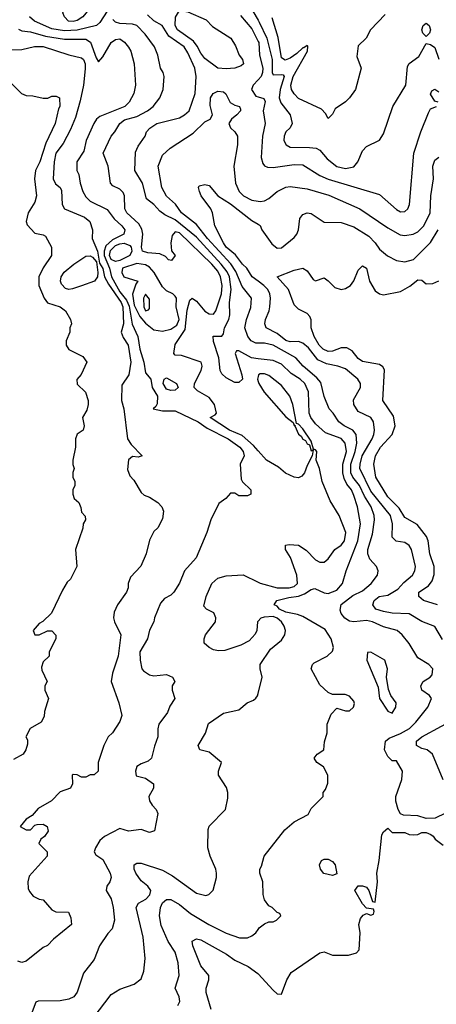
# Model space of a CAD drawing. Header units: inches. Extents: x 2348341 to 2479810, y 460419 to 613669.
# Tile 28 of 256: x 2378879 to 2380838, y 482235 to 486857. Entities that reach past the tile are written whole.
import ezdxf

# ---------------------------------------------------------------- set-up
doc = ezdxf.new("R2010")
doc.units = ezdxf.units.IN
doc.header["$MEASUREMENT"] = 0
doc.layers.add('C3478', color=7, linetype='Continuous')
doc.layers.add('C3488', color=7, linetype='Continuous')

msp = doc.modelspace()

# ---------------------------------------------------------------- linework, layer by layer
at = {"layer": 'C3478', "color": 2}
for points, elevation in [([(2379130, 486848.4), (2379109.2, 486850), (2379089.3, 486870), (2379082.7, 486890), (2379089.3, 486910), (2379100.1, 486919.9), (2379115.3, 486930), (2379150, 486938.4), (2379210, 486938.8), (2379224.7, 486930), (2379176.3, 486870), (2379150, 486853.6)], 122), ([(2379850, 486626), (2379810, 486629.5), (2379750, 486674.5), (2379730, 486699.3), (2379713.6, 486733.6), (2379696.3, 486756.3), (2379620.5, 486810), (2379610, 486829.3), (2379611.6, 486868.4), (2379630, 486901), (2379670, 486894.8), (2379755.9, 486855.9), (2379785.8, 486825.8), (2379871.3, 486770), (2379894.4, 486734.4), (2379911.3, 486690), (2379926, 486670), (2379931.3, 486650), (2379919.8, 486640.2), (2379890, 486629.7)], 118), ([(2379330, 485722), (2379310, 485731.3), (2379301.7, 485750), (2379306.3, 485773.7), (2379330, 485796.5), (2379350, 485805.2), (2379370, 485807.8), (2379397.3, 485797.3), (2379403.8, 485790), (2379406.4, 485770), (2379397.1, 485750), (2379350, 485726)], 126), ([(2379110, 485590.9), (2379095.1, 485595), (2379075.3, 485615.3), (2379071.1, 485630), (2379074, 485650), (2379088.2, 485671.8), (2379133.6, 485710), (2379190, 485747.2), (2379210, 485748.5), (2379222, 485742), (2379239.9, 485719.9), (2379247.2, 485670), (2379244.2, 485650), (2379230.2, 485629.8), (2379170, 485608.3), (2379126.9, 485593.1)], 134), ([(2379430, 485712), (2379362.6, 485690), (2379359, 485670), (2379369.3, 485649.3), (2379434.8, 485630), (2379424.7, 485615.3), (2379409, 485569), (2379417.8, 485517.8), (2379444.1, 485464.1), (2379470, 485432.9), (2379510, 485402), (2379550, 485394.9), (2379590, 485403.9), (2379617.3, 485422.7), (2379628.5, 485450), (2379614, 485510), (2379616.2, 485550), (2379610, 485559.3), (2379599.3, 485570), (2379570, 485584.2), (2379550, 485602.4), (2379510.9, 485670.9), (2379490, 485695.1), (2379470, 485707)], 130), ([(2379470, 485568), (2379461, 485550), (2379462, 485510), (2379470, 485490.8), (2379484.7, 485495.3), (2379490, 485502), (2379490, 485546)], 134), ([(2379590, 485116.3), (2379570, 485122.4), (2379554.3, 485150), (2379558, 485170), (2379570, 485175.6), (2379617, 485150), (2379624.9, 485130), (2379610, 485118.4)], 126)]:
    msp.add_lwpolyline(points, close=True, dxfattribs=dict(at, elevation=elevation))
for points, elevation in [([(2379950, 486939.1), (2380000, 486854.3)], 126), ([(2379290, 486897.2), (2379255.8, 486844.2), (2379241, 486830), (2379150, 486808), (2379090, 486804.4), (2379030, 486814), (2378949.2, 486850), (2378926, 486870)], 126), ([(2380000, 485265.8), (2379969.6, 485269.6), (2379910, 485302), (2379898, 485302), (2379892, 485290), (2379924, 485190), (2379926, 485170), (2379910, 485154), (2379890, 485154), (2379850, 485175.3), (2379830, 485195.3), (2379821.2, 485210), (2379816, 485270), (2379790, 485346), (2379788, 485372), (2379830, 485372), (2379838, 485382), (2379842.7, 485410), (2379862.9, 485450), (2379867.7, 485472.3), (2379864.8, 485530), (2379873.1, 485590), (2379865.8, 485650), (2379854.1, 485674.1), (2379826.8, 485710), (2379710, 485836.4), (2379610, 485917.7), (2379561.3, 485941.3), (2379538.3, 485958.3), (2379510, 485989.3), (2379476, 486016), (2379456.2, 486090), (2379420.9, 486150), (2379424.1, 486235.9), (2379436.6, 486263.4), (2379469, 486310), (2379476, 486330), (2379491.4, 486348.6), (2379524, 486370), (2379630, 486397.1), (2379654, 486410), (2379676, 486430), (2379703.7, 486510), (2379709.4, 486590), (2379702, 486630), (2379670, 486701.2), (2379651.8, 486730), (2379580.5, 486780.5), (2379549.7, 486829.6), (2379510, 486852), (2379479.8, 486879.8)], 122), ([(2379917, 486877), (2379970, 486814.4), (2380000, 486755.4)], 122), ([(2380000, 484833.4), (2379977.7, 484857.7), (2379924.5, 484904.5), (2379866, 484930), (2379775.3, 484990), (2379798, 485002), (2379804, 485010), (2379795.6, 485050), (2379770, 485083.6), (2379715.1, 485115.1), (2379699.3, 485130), (2379700.7, 485150), (2379732.6, 485210), (2379736.9, 485230), (2379731.6, 485250), (2379640.2, 485280.2), (2379610, 485282.7), (2379604.5, 485290), (2379610, 485332), (2379657.4, 485402.6), (2379667, 485493), (2379678.9, 485541.1), (2379690, 485550.5), (2379710, 485535.8), (2379750, 485488.9), (2379770, 485476.5), (2379790, 485475.5), (2379801.6, 485490), (2379828.2, 485570), (2379830.9, 485610), (2379823.5, 485650), (2379810, 485676.9), (2379783.1, 485710), (2379630, 485856), (2379610, 485861.6), (2379595.3, 485844.7), (2379590.3, 485810), (2379592.5, 485772.5), (2379610.4, 485750), (2379592.8, 485727.2), (2379578, 485730), (2379565.2, 485745.2), (2379537.7, 485757.7), (2379482, 485762), (2379457.2, 485770), (2379451.8, 485790), (2379458, 485850), (2379453.8, 485873.8), (2379439.3, 485899.3), (2379382.4, 485950), (2379373.3, 485970), (2379371.6, 486030), (2379365.8, 486045.8), (2379350, 486060.9), (2379317.6, 486077.6), (2379306.6, 486090), (2379295.1, 486170), (2379272.3, 486230), (2379309.8, 486310.3), (2379327, 486330), (2379349.7, 486370.4), (2379372.6, 486387.4), (2379430, 486403.1), (2379479.3, 486430), (2379506, 486450), (2379538, 486490), (2379553.2, 486530), (2379559, 486590), (2379554, 486610), (2379541.2, 486630), (2379529.3, 486690), (2379512.7, 486730), (2379469.4, 486790), (2379430, 486829.4), (2379410, 486835.8), (2379350, 486839.7), (2379330, 486846), (2379317.5, 486857.5)], 126), ([(2378872.9, 486812.9), (2378890, 486805.6), (2378930, 486799.7), (2378999.8, 486779.8), (2379090, 486766.2), (2379190, 486765.6), (2379212.1, 486752.1), (2379238.4, 486678.4), (2379250, 486659), (2379270, 486682.7), (2379310, 486749.4), (2379330, 486764.5), (2379350, 486766.6), (2379371.4, 486751.4), (2379390, 486729), (2379400.9, 486710), (2379417, 486650), (2379423.6, 486550), (2379416.2, 486510), (2379394.5, 486470), (2379372.7, 486450), (2379256.6, 486403.4), (2379239.5, 486390), (2379227, 486370), (2379192, 486290), (2379180.5, 486239.5), (2379148.4, 486190), (2379148, 486150), (2379158, 486130), (2379163.7, 486090), (2379176, 486050), (2379190, 486025.2), (2379210, 486006), (2379290, 485966.6), (2379323.1, 485923.1), (2379359.5, 485890), (2379374, 485870), (2379369.3, 485850), (2379315.6, 485824.4), (2379284, 485796), (2379276.5, 485770), (2379276.9, 485750), (2379301.4, 485690), (2379310.9, 485650), (2379350, 485579.8), (2379380.8, 485540.8), (2379393.1, 485513.1), (2379407.9, 485427.9), (2379434.4, 485370), (2379443.5, 485310), (2379462, 485250), (2379470, 485199), (2379495.1, 485170), (2379502.7, 485130), (2379527.3, 485090), (2379525.6, 485054.4), (2379519, 485041), (2379506, 485030), (2379550, 485021.2), (2379610, 485021.2), (2379718, 484970), (2379760.2, 484940.2), (2379858.7, 484890), (2379914.3, 484850), (2379929.6, 484830), (2379935.1, 484810), (2379915.3, 484770), (2379920.4, 484700.4), (2379927.3, 484687.3), (2379966, 484650), (2379966, 484630), (2379950, 484622), (2379910, 484622), (2379890, 484634), (2379870, 484634), (2379848, 484610), (2379814.6, 484585.4), (2379777.2, 484510), (2379759, 484450), (2379709.4, 484330.6), (2379654, 484270), (2379630, 484212), (2379604, 484170), (2379590, 484156), (2379560.1, 484139.9), (2379541.2, 484118.8), (2379512.7, 484050), (2379509.2, 484030), (2379490, 483992), (2379479.3, 483950), (2379443.7, 483890), (2379445.2, 483850), (2379454, 483810), (2379460.9, 483800.9), (2379490, 483781.2), (2379510, 483777.2), (2379570, 483784), (2379598, 483770), (2379608, 483750), (2379595.3, 483730), (2379595.3, 483710), (2379608, 483670), (2379585.2, 483634.8), (2379574.8, 483605.2), (2379534, 483550), (2379528.9, 483528.9), (2379528.7, 483490), (2379512.9, 483447.1), (2379499.3, 483390), (2379483.3, 483376.7), (2379450, 483364), (2379430, 483350.6), (2379423.7, 483330), (2379427.2, 483307.2), (2379470, 483296), (2379509, 483270), (2379509, 483250), (2379486, 483210), (2379489.2, 483190), (2379501.2, 483170), (2379521.2, 483150), (2379529.3, 483130), (2379512.7, 483050), (2379490, 483041), (2379450, 483056.3), (2379390, 483047.7), (2379350, 483061), (2379277.2, 483022.8), (2379256, 483004), (2379235.3, 482970), (2379228.7, 482950), (2379236.4, 482936.4), (2379270, 482915.3), (2379304.5, 482850), (2379309.3, 482830.7), (2379302.7, 482810), (2379289.3, 482790), (2379286, 482770), (2379309.2, 482730), (2379319.3, 482690), (2379325.2, 482630), (2379314, 482590), (2379292.9, 482567.1), (2379254, 482510), (2379230, 482444.7), (2379178.6, 482381.4), (2379150, 482292), (2379134, 482270), (2379110, 482258.8), (2379070, 482251), (2378966, 482250), (2378955.3, 482244.7), (2378933.6, 482186.4)], 130), ([(2378816.2, 486716.2), (2378890, 486717), (2378948.5, 486731.5), (2378990, 486731.3), (2379110, 486691.8), (2379170, 486678.4), (2379178.4, 486670), (2379186.6, 486650), (2379186.3, 486626.3), (2379179.3, 486550), (2379163.7, 486476.3), (2379141.4, 486398.6), (2379118.7, 486341.3), (2379083.3, 486276.7), (2379049.7, 486230), (2379041.6, 486190), (2379037.2, 486110), (2379047.2, 486087.2), (2379070, 486068.7), (2379075.9, 486055.9), (2379079.6, 485990), (2379089.5, 485970), (2379184, 485930), (2379209.4, 485909.4), (2379221.2, 485870), (2379219.3, 485830), (2379244.2, 485770), (2379254.5, 485714.5), (2379270, 485689), (2379278.5, 485650), (2379296.3, 485616.3), (2379357, 485530), (2379363.7, 485510), (2379366.6, 485430), (2379357, 485390), (2379365.8, 485365.8), (2379389.4, 485330), (2379401.6, 485250), (2379392.7, 485190), (2379358.6, 485141.4), (2379357.2, 485070), (2379369.3, 485030), (2379386, 484890), (2379403.5, 484863.5), (2379455.3, 484810), (2379436, 484804), (2379410, 484806.8), (2379390, 484791), (2379385.6, 484745.6), (2379396.5, 484716.5), (2379415.5, 484695.5), (2379450, 484638), (2379464.7, 484624.7), (2379490, 484615.3), (2379528, 484590), (2379548, 484570), (2379555.3, 484550), (2379550, 484514), (2379528.4, 484471.6), (2379510, 484454), (2379490, 484414), (2379474, 484350), (2379448.9, 484291.1), (2379400.2, 484239.8), (2379388.9, 484211.1), (2379388.7, 484190), (2379382, 484170), (2379339, 484110), (2379323.7, 484076.3), (2379320.9, 484050), (2379324.5, 484030), (2379355.1, 483970), (2379342, 483870), (2379315.1, 483790), (2379309.3, 483750), (2379346, 483650), (2379359, 483590), (2379350, 483562), (2379315.3, 483510), (2379295.3, 483490), (2379275.3, 483450), (2379248.7, 483370), (2379248, 483330), (2379230, 483312), (2379210, 483312), (2379190, 483302), (2379170, 483302), (2379150, 483312), (2379130, 483314), (2379126, 483310), (2379128, 483270), (2379118, 483250), (2379070, 483232), (2379028, 483190), (2378966.3, 483153.7), (2378938, 483122), (2378910, 483104.7), (2378882, 483070), (2378910, 483054), (2378930, 483054), (2378950, 483075.3), (2378961.4, 483078.6), (2378990, 483081.2), (2379008.7, 483070), (2379012.9, 483047.1), (2378996.5, 483023.5), (2378978, 483010), (2378968.7, 482990), (2379008, 482950), (2379008.7, 482930), (2378923.9, 482836.1), (2378918, 482810), (2378919, 482779), (2378924.7, 482764.7), (2378943.1, 482743.1), (2378970, 482728), (2378990, 482726), (2379030, 482678), (2379049.1, 482669.1), (2379108, 482668), (2379120.4, 482640.4), (2379122, 482610), (2379038.6, 482541.4), (2379009.3, 482510.7), (2378990, 482501), (2378910, 482438), (2378890, 482431.3), (2378870, 482438)], 134), ([(2378829.1, 486569.1), (2378888, 486510), (2378910, 486502), (2378940.4, 486500.4), (2378990, 486488.7), (2379011.1, 486488.9), (2379030, 486498), (2379050, 486498), (2379066, 486490), (2379068, 486450), (2379061.2, 486438.8), (2379045.2, 486370), (2379002.8, 486277.2), (2378973.3, 486190), (2378953.6, 486150), (2378949.6, 486110), (2378958.4, 486030), (2378950, 486001), (2378919.3, 485950), (2378909, 485910), (2378914.6, 485894.6), (2378950, 485855.3), (2378990, 485848), (2379000.4, 485840.4), (2379028, 485790), (2379028, 485750), (2378990, 485692), (2378969.5, 485650), (2378969.5, 485609.5), (2378994, 485550), (2379010, 485528.7), (2379070, 485508.7), (2379095.3, 485490), (2379118, 485450), (2379122, 485430), (2379115.3, 485410), (2379115.3, 485390), (2379097.2, 485350), (2379097.2, 485330), (2379110, 485309), (2379175.5, 485275.5), (2379195.3, 485250), (2379168.9, 485191.1), (2379148.4, 485168.4), (2379150, 485146), (2379189, 485109), (2379201.2, 485070), (2379201.2, 485050), (2379195.1, 485024.9), (2379174, 484990), (2379182, 484950), (2379178, 484930), (2379150, 484912), (2379142, 484890), (2379142, 484850), (2379128.7, 484790), (2379128.9, 484768.9), (2379135.3, 484750), (2379128.9, 484731.1), (2379128.7, 484710), (2379138, 484690), (2379138, 484670), (2379128.7, 484650), (2379129.1, 484629.1), (2379135.3, 484610), (2379158, 484590), (2379167.3, 484567.3), (2379170, 484546), (2379187.3, 484527.3), (2379188, 484510), (2379178, 484490), (2379175.3, 484470), (2379142, 484370), (2379148, 484290), (2379118, 484230), (2379103.1, 484216.9), (2379080.2, 484179.8), (2379028.4, 484071.6), (2378988.4, 484031.6), (2378970, 484022), (2378942, 483990), (2378950, 483968.7), (2378970, 483968.7), (2379010, 483988.7), (2379030, 483988), (2379048.4, 483968.4), (2379048.7, 483950), (2379018, 483890), (2379018, 483870), (2378990, 483842), (2378982, 483818), (2378983.2, 483803.2), (2379008, 483750), (2378998, 483730), (2378998, 483710), (2379015.3, 483670), (2378995.3, 483610), (2378994.6, 483585.4), (2378980.4, 483559.6), (2378928, 483530), (2378908, 483490), (2378916.4, 483476.4), (2378916.4, 483456.4), (2378908.7, 483430), (2378895.3, 483410), (2378850, 483384.7)], 138), ([(2380000, 486575.4), (2379976, 486550), (2379968.4, 486530), (2379990, 486498.9), (2380000, 486495.8)], 122), ([(2380000, 485338.6), (2379990, 485338.7), (2379967, 485350), (2379952, 485370), (2379938, 485410), (2379945.1, 485450), (2379965.6, 485505.6), (2379969.2, 485550), (2379925.3, 485605.3), (2379895.1, 485675.1), (2379871.3, 485711.3), (2379762.7, 485830), (2379710, 485895.6), (2379640.5, 485950), (2379611.5, 485991.5), (2379570, 486029.3), (2379547, 486070), (2379529.5, 486170), (2379550, 486222), (2379586.3, 486253.7), (2379695.1, 486324.9), (2379750, 486377.3), (2379775.3, 486390), (2379785.2, 486410), (2379774.3, 486454.3), (2379775.8, 486490), (2379788.6, 486511.4), (2379810, 486522), (2379838, 486518), (2379848.7, 486508.7), (2379868.8, 486468.8), (2379890, 486455.8), (2379912, 486450), (2379917.3, 486437.3), (2379917.3, 486430), (2379900.7, 486410), (2379874.8, 486390), (2379862.8, 486370), (2379870.8, 486350), (2379890.8, 486330), (2379902.8, 486310), (2379903, 486270), (2379886, 486170), (2379893.4, 486090), (2379910.6, 486050), (2379930.7, 486030), (2379970, 486010.4), (2380000, 486004.8)], 118), ([(2380000, 485629.5), (2379971.6, 485650), (2379947.6, 485690), (2379926.3, 485710), (2379894.1, 485754.1), (2379850, 485789.7), (2379837.6, 485810), (2379796, 485890), (2379786, 485950), (2379778, 485970), (2379732.3, 486030), (2379724.5, 486050), (2379719, 486070), (2379723.2, 486076.8), (2379750, 486084), (2379770, 486078.8), (2379810.7, 486030), (2379870, 485992.4), (2379970, 485914.8), (2380000, 485896.9)], 114), ([(2380000, 485182.9), (2379996.4, 485170), (2380000, 485158.4)], 126), ([(2380000, 484033), (2379997.3, 484030), (2379993.4, 483990), (2379986.7, 483973.3), (2379958.3, 483941.7), (2379918.8, 483921.2), (2379843.5, 483896.5), (2379813.6, 483893.6), (2379790, 483899), (2379770, 483909.2), (2379746, 483930), (2379746, 483950), (2379752.3, 483970), (2379799.3, 484030), (2379801.2, 484050), (2379792, 484072), (2379758, 484090), (2379744.7, 484104.7), (2379756, 484150), (2379782, 484210), (2379810, 484234.8), (2379850, 484246.8), (2379930, 484250.4), (2380000, 484216.8)], 126), ([(2379224, 482170), (2379310, 482281), (2379350, 482306), (2379418, 482330), (2379450, 482354), (2379462, 482390), (2379468.7, 482450), (2379459.3, 482550), (2379427, 482690), (2379437.2, 482710), (2379472.2, 482727.8), (2379491.1, 482748.9), (2379495.6, 482770), (2379480.9, 482790), (2379450, 482815.1), (2379424.5, 482850), (2379417, 482870), (2379417.2, 482890), (2379430, 482897.1), (2379450, 482897), (2379550, 482864.9), (2379597.3, 482837.3), (2379710, 482756), (2379754, 482746), (2379768.9, 482751.1), (2379788.9, 482771.1), (2379804, 482830), (2379804, 482850), (2379801.2, 482870), (2379774, 482930), (2379764, 482970), (2379764.7, 483055.3), (2379770, 483072), (2379846, 483150), (2379858, 483202), (2379857.2, 483230), (2379852.1, 483252.1), (2379814, 483310), (2379814, 483330), (2379828, 483370), (2379770, 483419), (2379726, 483430), (2379718, 483450), (2379752.9, 483507.1), (2379766.6, 483553.4), (2379838, 483602), (2379910, 483618), (2379949.1, 483650.9), (2379978, 483662), (2379990, 483672), (2379997.2, 483682.8), (2380000, 483694)], 126), ([(2379622, 482230), (2379632.5, 482247.5), (2379629.2, 482270), (2379609.3, 482310), (2379629.3, 482370), (2379624.5, 482430), (2379610, 482479), (2379577, 482530), (2379544.4, 482604.4), (2379537, 482650), (2379540.5, 482690), (2379550, 482710.6), (2379570, 482727.3), (2379590, 482727.7), (2379630, 482703), (2379682, 482662), (2379769, 482609), (2379850, 482568.2), (2379912.9, 482547.1), (2379950, 482546.8), (2379970, 482556), (2379988.7, 482570), (2380000, 482586.3)], 122), ([(2379779.3, 482210), (2379756, 482290), (2379756, 482310), (2379769, 482350), (2379768.7, 482370), (2379730, 482415.3), (2379693.2, 482510), (2379690, 482532), (2379710, 482542.8), (2379730, 482537.3), (2379851, 482470), (2379890, 482442.8), (2379952.5, 482412.5), (2379998.8, 482378.8), (2380000, 482377.6)], 118)]:
    msp.add_lwpolyline(points, dxfattribs=dict(at, elevation=elevation))
at = {"layer": 'C3488', "color": 2}
for points, elevation in [([(2380598, 486882), (2380528, 486810), (2380508, 486770), (2380470, 486734), (2380464.7, 486684.7), (2380484, 486630), (2380457.2, 486530), (2380430, 486491), (2380410, 486471), (2380362, 486438), (2380350, 486414), (2380330, 486394), (2380316.9, 486416.9), (2380297.3, 486437.3), (2380190, 486488), (2380169.1, 486509.1), (2380157.6, 486530), (2380154, 486550), (2380164.5, 486590), (2380232.2, 486710), (2380233, 486733), (2380230, 486736), (2380215.5, 486724.5), (2380210, 486724.9), (2380182.2, 486697.8), (2380150, 486676), (2380127.7, 486667.7), (2380110, 486678.8), (2380093.7, 486773.7), (2380065.9, 486865.8)], 130), ([(2380000, 486854.3), (2380005.3, 486845.3), (2380041.3, 486770), (2380065.5, 486670), (2380066.3, 486610), (2380070, 486598.8), (2380110, 486600.3), (2380118, 486598), (2380122.4, 486590), (2380104.4, 486530), (2380099.5, 486490), (2380107.4, 486467.4), (2380150.5, 486410), (2380160.7, 486370), (2380150.5, 486349.5), (2380131, 486330), (2380122.8, 486310), (2380121, 486290), (2380131.3, 486270), (2380150, 486258.8), (2380242, 486258), (2380273.4, 486253.4), (2380290, 486244), (2380324.4, 486204.4), (2380370, 486168.2), (2380410, 486159.1), (2380450, 486166.8), (2380469, 486190), (2380490, 486242), (2380510, 486262), (2380570, 486292), (2380590, 486322), (2380634, 486450), (2380694, 486550), (2380702, 486638), (2380710, 486651.3), (2380755.5, 486684.5), (2380790, 486744.7), (2380810, 486741), (2380830, 486726.8), (2380850, 486671.3)], 126), ([(2380000, 486755.4), (2380002.7, 486750), (2380006.3, 486690), (2380022, 486630), (2380020.2, 486610), (2380013.8, 486590), (2380000, 486575.4)], 122), ([(2380000, 486495.8), (2380027.5, 486487.5), (2380033.7, 486473.7), (2380023, 486430), (2380033.4, 486370), (2380020.5, 486310), (2380014, 486210), (2380022, 486182), (2380030.7, 486170.7), (2380044.5, 486164.5), (2380070, 486164), (2380170, 486177), (2380210, 486176.3), (2380290, 486125.5), (2380328.8, 486108.8), (2380570, 486037.3), (2380650, 485966.8), (2380670, 485954.8), (2380690, 485956), (2380704, 485970), (2380712.3, 485990), (2380732.7, 486230), (2380765.2, 486330), (2380800.5, 486419.5), (2380810, 486438), (2380838, 486450)], 122), ([(2380846, 486470), (2380830, 486475.3), (2380810, 486508), (2380817.2, 486522.8), (2380830, 486530.6), (2380850, 486518.8)], 122), ([(2380000, 486004.8), (2380010, 486003), (2380030, 486007.3), (2380050, 486017.3), (2380090, 486050.7), (2380130, 486070.6), (2380150, 486074), (2380230, 486063.8), (2380332.7, 486032.8), (2380478, 485970), (2380610, 485880.5), (2380667, 485847), (2380690, 485843.8), (2380729.6, 485850.4), (2380750, 485862), (2380779.5, 485890), (2380809.4, 485950), (2380812, 486030), (2380824.4, 486110), (2380821.6, 486170), (2380830, 486198), (2380850, 486212)], 118), ([(2380000, 485896.9), (2380010, 485891), (2380018, 485870), (2380064.5, 485804.5), (2380090, 485784.7), (2380110, 485786), (2380170, 485834.8), (2380182.7, 485850), (2380189.5, 485870), (2380195.6, 485924.4), (2380210, 485942.8), (2380230, 485950.8), (2380250, 485947.7), (2380310, 485906.8), (2380390, 485904.7), (2380450, 485885.5), (2380521.2, 485841.2), (2380550.3, 485810.3), (2380570, 485780.7), (2380608.6, 485748.6), (2380650, 485726.8), (2380690, 485720.7), (2380730, 485731), (2380810, 485810.5), (2380846, 485870)], 114), ([(2380844, 484110), (2380778, 484130), (2380755.3, 484150), (2380755.3, 484170), (2380800.7, 484199.3), (2380817.4, 484222.6), (2380827.9, 484252.1), (2380828, 484290), (2380806.6, 484350), (2380799.7, 484410), (2380791.1, 484431.1), (2380747.9, 484487.9), (2380690, 484520.9), (2380663.5, 484563.5), (2380610, 484617), (2380554, 484710), (2380543.6, 484770), (2380551.5, 484810), (2380575.1, 484850), (2380629.6, 484910), (2380643.6, 484950), (2380636.6, 484996.6), (2380586.6, 485070), (2380593.8, 485213.8), (2380587, 485227), (2380570, 485239.3), (2380490, 485252.3), (2380470, 485266), (2380442.5, 485302.5), (2380417.5, 485317.5), (2380390, 485317.2), (2380350, 485300.7), (2380330, 485299.6), (2380305.1, 485310), (2380286.3, 485330), (2380263.7, 485370), (2380249.2, 485410), (2380248.9, 485448.9), (2380243.1, 485463.1), (2380230, 485478), (2380190, 485498), (2380170, 485518), (2380142.7, 485590), (2380089.3, 485650.7), (2380170, 485682), (2380210, 485690.6), (2380230, 485678.8), (2380258, 485638), (2380270, 485631.3), (2380310, 485644.7), (2380330, 485632), (2380360.7, 485600.7), (2380390, 485591), (2380410, 485596), (2380434, 485610), (2380449.3, 485630.7), (2380470, 485682), (2380490, 485702), (2380510, 485691.3), (2380524, 485630), (2380550, 485584.7), (2380570, 485571), (2380590, 485566), (2380670, 485580.5), (2380713.7, 485606.3), (2380750, 485636), (2380770, 485634), (2380790, 485617.3), (2380821.2, 485618.8), (2380850, 485632)], 110), ([(2380867, 483947), (2380830, 484009.3), (2380770, 484032), (2380710, 484067.6), (2380630, 484071.3), (2380590, 484079.7), (2380554, 484090), (2380539, 484110), (2380545.2, 484130), (2380569, 484150), (2380610, 484154.9), (2380656.1, 484183.9), (2380684.4, 484215.6), (2380725.2, 484250), (2380736, 484270), (2380739.3, 484290), (2380720.9, 484370), (2380710, 484389), (2380690, 484402.7), (2380649.4, 484409.4), (2380630, 484428.7), (2380631.3, 484490), (2380622.4, 484530), (2380530, 484644.2), (2380478.9, 484750), (2380479.1, 484770), (2380488.8, 484810), (2380535.6, 484890), (2380544.5, 484910), (2380547, 484930), (2380542.7, 484970), (2380530, 484989), (2380470, 485018), (2380449.6, 485050), (2380448, 485072), (2380481.2, 485130), (2380481.2, 485150), (2380469.2, 485170), (2380410, 485217.6), (2380375.3, 485230), (2380321.1, 485241.1), (2380280.5, 485260.5), (2380236.6, 485316.6), (2380210, 485338.9), (2380190, 485346.6), (2380150, 485345.1), (2380130, 485351.6), (2380090, 485384.2), (2380037.2, 485410), (2380032.3, 485430), (2380035.1, 485450), (2380052.3, 485490), (2380055.1, 485510), (2380058.4, 485550), (2380054.5, 485570), (2380045.1, 485590), (2380027, 485610), (2380000, 485629.5)], 114), ([(2380930, 483155.3), (2380831.6, 483108.4), (2380790, 483108), (2380750, 483119), (2380683.1, 483123.1), (2380668.7, 483128.7), (2380658, 483150), (2380648, 483188), (2380648, 483210), (2380675.3, 483290), (2380679, 483330), (2380650, 483378), (2380630, 483378), (2380610, 483398), (2380594.5, 483430), (2380599.5, 483470), (2380615.8, 483484.2), (2380670, 483506.4), (2380712.3, 483530), (2380741, 483559), (2380797.2, 483630), (2380815.3, 483670), (2380805.2, 483685.2), (2380770, 483709.2), (2380765.2, 483730), (2380775.3, 483750), (2380808.7, 483770), (2380818, 483782), (2380821.2, 483810), (2380802, 483830), (2380750, 483862), (2380710, 483929), (2380677.2, 483970), (2380654, 483990), (2380590, 484007.3), (2380537.2, 484030), (2380510, 484036.4), (2380450.2, 484029.8), (2380430, 484034), (2380408.1, 484048.1), (2380391.1, 484070), (2380385.7, 484085.7), (2380390, 484112.2), (2380445.8, 484154.2), (2380490, 484175.8), (2380532, 484210), (2380561.2, 484250), (2380564, 484270), (2380557.2, 484290), (2380525.4, 484325.4), (2380515.1, 484350), (2380516.2, 484370), (2380538.3, 484441.7), (2380547.8, 484510), (2380546, 484530), (2380531.2, 484570), (2380499.7, 484619.7), (2380476.1, 484670), (2380444.5, 484710), (2380435.5, 484730), (2380436.2, 484770), (2380456.5, 484830), (2380464.8, 484870), (2380460.7, 484910), (2380446, 484930), (2380405.2, 484950), (2380379.3, 484970), (2380353.2, 485010), (2380333.2, 485030), (2380310, 485088.7), (2380294.3, 485154.3), (2380276, 485176), (2380212, 485230), (2380177.2, 485270), (2380070, 485329.7), (2380030, 485338.3), (2380000, 485338.6)], 118), ([(2380000, 482586.3), (2380005.6, 482594.4), (2380030, 482612), (2380050, 482622), (2380070, 482622), (2380086, 482630), (2380106, 482650), (2380102, 482662), (2380090, 482666), (2380066, 482690), (2380050, 482698), (2380030, 482726), (2380024, 482750), (2380022, 482810), (2380008, 482850), (2380008, 482870), (2380016.4, 482883.6), (2380028.7, 482930), (2380125.6, 483054.4), (2380170, 483092), (2380234.6, 483125.4), (2380250, 483154), (2380306, 483210), (2380306, 483230), (2380316.4, 483243.6), (2380327.3, 483272.7), (2380328, 483310), (2380308, 483350), (2380275.3, 483370), (2380264, 483390), (2380278, 483410), (2380309, 483430), (2380312.5, 483467.5), (2380325.2, 483510), (2380325.2, 483550), (2380343.7, 483596.3), (2380370, 483624.7), (2380410, 483612), (2380430, 483612), (2380448, 483630), (2380453.2, 483646.8), (2380450, 483658), (2380430, 483682), (2380408.9, 483688.9), (2380350, 483688.7), (2380330, 483698), (2380290, 483735.3), (2380249.2, 483810), (2380255.3, 483830), (2380262.7, 483837.3), (2380324, 483870), (2380350, 483892), (2380354.5, 483910), (2380342.9, 483950), (2380314.5, 483994.5), (2380210, 484056), (2380185.2, 484065.2), (2380130, 484075.4), (2380100.7, 484090), (2380090, 484103.7), (2380075.3, 484110), (2380088, 484130), (2380144.7, 484144.7), (2380190, 484150.2), (2380218.5, 484161.5), (2380250, 484183), (2380266.8, 484186.8), (2380310, 484166.8), (2380330, 484162.8), (2380370, 484179.1), (2380397, 484210), (2380414, 484270), (2380468.5, 484410), (2380480.5, 484490), (2380467.6, 484570), (2380450, 484624), (2380438.7, 484650), (2380417.4, 484677.4), (2380404, 484704), (2380397.6, 484730), (2380397.6, 484770), (2380415.6, 484830), (2380409.6, 484870), (2380390, 484891.3), (2380317, 484917), (2380270, 484959.5), (2380247.6, 484990), (2380239.6, 485010), (2380236.2, 485110), (2380219.5, 485150), (2380198, 485170), (2380155.8, 485195.8), (2380110, 485240.7), (2380070, 485257), (2380000, 485265.8)], 122), ([(2380000, 484216.8), (2380010, 484212), (2380089.5, 484190.5), (2380146, 484190), (2380170, 484197.1), (2380184.5, 484210), (2380182.6, 484250), (2380152.8, 484332.8), (2380129.4, 484370), (2380128.7, 484390), (2380146, 484394), (2380190, 484390.7), (2380226.2, 484366.2), (2380270, 484322), (2380290, 484310.6), (2380310, 484310.7), (2380330, 484326.8), (2380361.2, 484370), (2380390, 484390.8), (2380406, 484410), (2380411.8, 484450), (2380380.9, 484530), (2380339.1, 484599.1), (2380300.9, 484690), (2380289.3, 484750), (2380273.2, 484790), (2380275.3, 484830), (2380270, 484838), (2380260.4, 484840.4), (2380250, 484878), (2380210, 484937.2), (2380190, 484959), (2380181.2, 484961.2), (2380162.9, 485050), (2380149.6, 485089.6), (2380110, 485139.3), (2380050, 485187.3), (2380030, 485194.7), (2380010, 485195.1), (2380002, 485190), (2380000, 485182.9)], 126), ([(2380000, 485158.4), (2380002.6, 485150), (2380028.4, 485108.4), (2380130, 484993), (2380165.5, 484965.5), (2380170, 484952), (2380174, 484954), (2380172, 484950), (2380190, 484911.3), (2380202, 484902), (2380210, 484887.3), (2380222, 484882), (2380230, 484866), (2380242, 484862), (2380250, 484834), (2380258, 484838), (2380254, 484810), (2380230, 484764), (2380218.4, 484730), (2380205.9, 484714.2), (2380190, 484706.6), (2380169.8, 484709.8), (2380128, 484728), (2380096.2, 484756.2), (2380039.6, 484790), (2380000, 484833.4)], 126), ([(2380000, 483694), (2380019, 483770), (2380009.1, 483809.1), (2380009.2, 483830), (2380057.5, 483902.5), (2380110, 483944), (2380126, 483970), (2380129.3, 483990), (2380122.7, 484010), (2380109.5, 484030), (2380090, 484047.3), (2380070, 484055.3), (2380027.9, 484052.1), (2380012.7, 484047.3), (2380000, 484033)], 126), ([(2380870, 483288.7), (2380819, 483410), (2380795.3, 483430), (2380770, 483436), (2380744, 483450), (2380744, 483470), (2380770, 483490.4), (2380955.1, 483590)], 114), ([(2380000, 482377.6), (2380070, 482301), (2380090, 482284.7), (2380110, 482282), (2380134.7, 482350), (2380155.1, 482384.9), (2380290, 482476), (2380310, 482482), (2380350, 482466), (2380425.4, 482465.4), (2380463.1, 482476.9), (2380475.3, 482490), (2380479, 482570), (2380474, 482610), (2380482, 482638), (2380494, 482654), (2380510, 482662), (2380530, 482654), (2380542, 482658), (2380546, 482670), (2380542, 482682), (2380510, 482686), (2380490, 482706), (2380455.3, 482770), (2380470, 482791.3), (2380490, 482791.3), (2380510, 482784.7), (2380521, 482770), (2380538, 482718), (2380550, 482714), (2380560.9, 482810), (2380557.6, 482850), (2380569.4, 482910), (2380581.2, 483030), (2380590, 483044.7), (2380610, 483062), (2380630, 483042), (2380690, 483042), (2380710, 483032), (2380730, 483031.3), (2380750, 483032), (2380770, 483042), (2380790, 483042), (2380811.6, 483031.6), (2380823.6, 483023.6), (2380832, 483010), (2380870, 482982)], 118)]:
    msp.add_lwpolyline(points, dxfattribs=dict(at, elevation=elevation))
for points, elevation in [([(2380790, 486778), (2380774.6, 486794.6), (2380769.7, 486809.6), (2380775.3, 486830), (2380790, 486841), (2380804.7, 486830), (2380810.4, 486809.6), (2380805.4, 486794.6)], 126), ([(2380530, 483888), (2380514, 483886), (2380511.3, 483850), (2380564, 483724), (2380570.8, 483670), (2380610, 483611.3), (2380630, 483602), (2380648, 483630), (2380648.7, 483650), (2380624.1, 483684.1), (2380612.5, 483712.5), (2380604, 483770), (2380608.7, 483810), (2380595.3, 483850)], 122), ([(2380350, 482839), (2380309.5, 482849.5), (2380294, 482870), (2380288.7, 482890), (2380298, 482910), (2380310, 482916), (2380330, 482916), (2380350, 482906), (2380362.8, 482890), (2380370, 482848)], 118)]:
    msp.add_lwpolyline(points, close=True, dxfattribs=dict(at, elevation=elevation))

doc.saveas('drawing.dxf')
